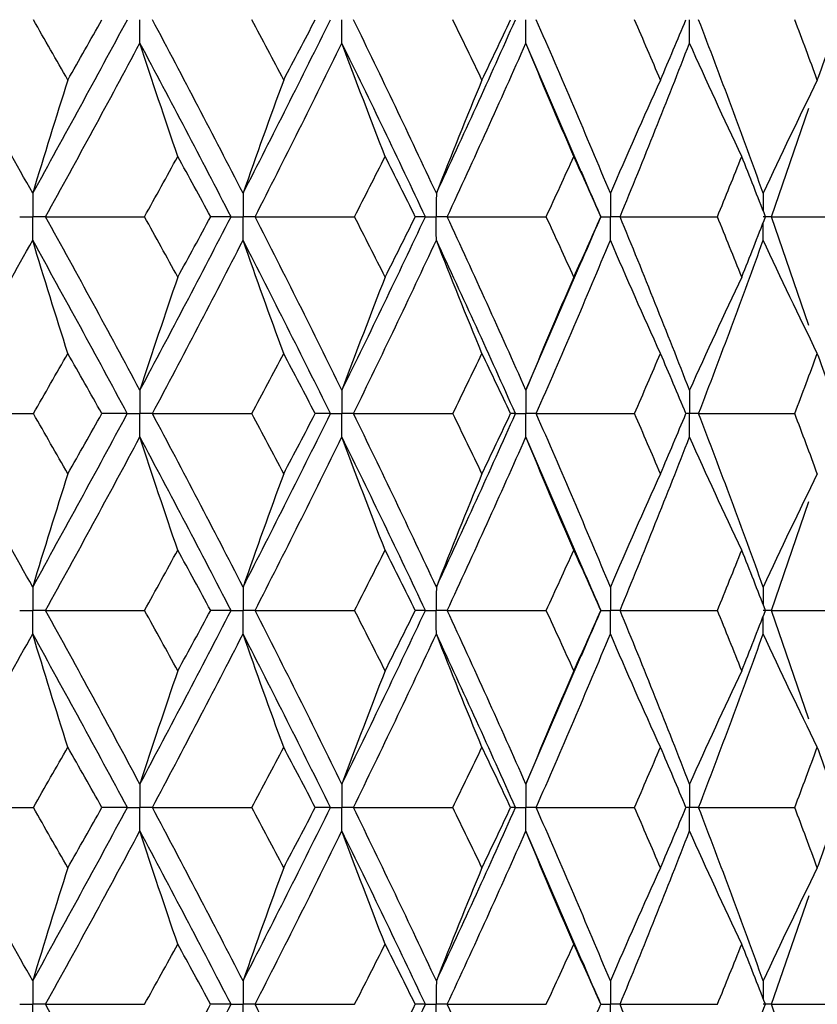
# Paper-space layout '_Right' of a CAD drawing. Header units: millimetres. Extents: x -25 to 310, y -1 to 320.
# Tile 43 of 51: x 10.38 to 16.56, y 40.03 to 47.65. Entities that reach past the tile are written whole.
import ezdxf

# ---------------------------------------------------------------- set-up
doc = ezdxf.new("R2010")
doc.units = ezdxf.units.MM

psp = doc.layouts.new('_Right')

# ---------------------------------------------------------------- linework, layer by layer
at = {"color": 7, "linetype": 'Continuous', "lineweight": 25}
for p, q in [((14.737, 46.4672), (14.3057, 47.4693)), ((16.2095, 46.1244), (16.4985, 46.9663)), ((14.8864, 46.1245), (14.8872, 46.1245)), ((16.499, 45.282), (16.2095, 46.1244)), ((14.3057, 44.7811), (14.738, 45.7845)), ((14.738, 43.4155), (14.3057, 44.4189)), ((16.2095, 43.0756), (16.499, 43.918)), ((14.8864, 43.0755), (14.8872, 43.0755)), ((16.4985, 42.2337), (16.2095, 43.0756)), ((14.3057, 41.7307), (14.737, 42.7328)), ((14.7414, 40.3571), (14.3057, 41.3679)), ((16.2096, 40.0253), (16.4995, 40.8687)), ((14.8861, 40.0253), (14.8869, 40.0252)), ((16.4989, 39.1831), (16.2096, 40.0253))]:
    psp.add_line(p, q, dxfattribs=at)
for points in [[(10.4844, 46.3059), (10.2361, 46.7541), (9.9841, 47.2026), (9.7287, 47.6507)], [(10.4844, 46.3059), (10.7327, 46.7541), (10.9773, 47.2026), (11.2178, 47.6507)], [(10.7566, 47.1831), (10.6681, 47.3389), (10.579, 47.4948), (10.4896, 47.6506)], [(10.7566, 47.1831), (10.8452, 47.3389), (10.9333, 47.4948), (11.0209, 47.6506)], [(12.1145, 46.3059), (11.8845, 46.7541), (11.6501, 47.2026), (11.4117, 47.6507)], [(12.1145, 46.3059), (12.3446, 46.7541), (12.5704, 47.2026), (12.7916, 47.6507)], [(12.4291, 47.1831), (12.347, 47.3389), (12.2644, 47.4948), (12.1813, 47.6506)], [(12.4291, 47.1831), (12.5111, 47.3389), (12.5927, 47.4948), (12.6737, 47.6506)], [(13.6119, 46.3059), (13.4026, 46.7541), (13.1884, 47.2026), (12.9697, 47.6507)], [(13.6119, 46.3059), (13.8213, 46.7541), (14.0258, 47.2026), (14.2252, 47.6507)], [(13.9654, 47.1831), (13.8907, 47.3389), (13.8154, 47.4948), (13.7396, 47.6506)], [(13.9654, 47.1831), (14.04, 47.3389), (14.1141, 47.4948), (14.1875, 47.6506)], [(14.9602, 46.3059), (14.7739, 46.7541), (14.5823, 47.2026), (14.3856, 47.6507)], [(15.3486, 47.1831), (15.2822, 47.3389), (15.2151, 47.4948), (15.1473, 47.6506)], [(15.3486, 47.1831), (15.4151, 47.3389), (15.4809, 47.4948), (15.546, 47.6506)], [(16.1446, 46.3059), (15.9833, 46.7541), (15.8163, 47.2026), (15.6439, 47.6507)], [(16.5637, 47.1831), (16.5062, 47.3389), (16.448, 47.4948), (16.3891, 47.6506)], [(16.5637, 47.1831), (16.6213, 47.3389), (16.6781, 47.4948), (16.7341, 47.6506)], [(10.5847, 46.1244), (10.832, 46.5726), (11.0755, 47.0211), (11.315, 47.4693)], [(11.6088, 46.5921), (11.5089, 46.8826), (11.411, 47.175), (11.315, 47.4693)], [(12.0212, 46.1244), (11.79, 46.5726), (11.5544, 47.0211), (11.315, 47.4693)], [(12.2074, 46.1244), (12.4363, 46.5726), (12.6609, 47.0211), (12.8809, 47.4693)], [(13.2153, 46.5921), (13.1017, 46.8826), (12.9902, 47.175), (12.8809, 47.4693)], [(13.5269, 46.1244), (13.3163, 46.5726), (13.1009, 47.0211), (12.8809, 47.4693)], [(13.6964, 46.1244), (13.9044, 46.5726), (14.1076, 47.0211), (14.3057, 47.4693)], [(14.6771, 46.5921), (14.5509, 46.8826), (14.4271, 47.175), (14.3057, 47.4693)], [(15.0353, 46.1244), (15.2202, 46.5726), (15.3997, 47.0211), (15.5737, 47.4693)], [(15.9781, 46.5921), (15.8407, 46.8826), (15.7059, 47.175), (15.5737, 47.4693)], [(10.7566, 47.1831), (10.6641, 46.8925), (10.5734, 46.6002), (10.4844, 46.3059)], [(12.4291, 47.1831), (12.3222, 46.8925), (12.2173, 46.6002), (12.1145, 46.3059)], [(13.9654, 47.1831), (13.8452, 46.8925), (13.7274, 46.6002), (13.6119, 46.3059)], [(15.3486, 47.1831), (15.2166, 46.8925), (15.0871, 46.6002), (14.9602, 46.3059)], [(16.5637, 47.1831), (16.4213, 46.8925), (16.2815, 46.6002), (16.1446, 46.3059)], [(11.351, 46.1245), (11.4374, 46.2804), (11.5233, 46.4362), (11.6088, 46.5921)], [(11.8636, 46.1245), (11.7791, 46.2804), (11.6942, 46.4362), (11.6088, 46.5921)], [(12.9782, 46.1245), (13.0578, 46.2804), (13.1368, 46.4362), (13.2153, 46.5921)], [(13.4491, 46.1245), (13.3717, 46.2804), (13.2938, 46.4362), (13.2153, 46.5921)], [(14.4632, 46.1245), (14.5351, 46.2804), (14.6064, 46.4362), (14.6771, 46.5921)], [(14.8872, 46.1245), (14.8178, 46.2804), (14.7478, 46.4362), (14.6771, 46.5921)], [(15.7898, 46.1245), (15.8533, 46.2804), (15.916, 46.4362), (15.9781, 46.5921)], [(16.1622, 46.1245), (16.1016, 46.2804), (16.0402, 46.4362), (15.9781, 46.5921)], [(10.5847, 46.1244), (10.8399, 46.1245), (11.0953, 46.1245), (11.351, 46.1245)], [(11.315, 44.7811), (11.0756, 45.2281), (10.8321, 45.6761), (10.5847, 46.1244)], [(11.315, 44.7811), (11.5543, 45.2281), (11.7898, 45.6761), (12.0212, 46.1244)], [(11.6088, 45.6572), (11.5233, 45.8129), (11.4374, 45.9687), (11.351, 46.1245)], [(11.6088, 45.6572), (11.6942, 45.8129), (11.7791, 45.9687), (11.8636, 46.1245)], [(12.0212, 46.1244), (11.9708, 46.1245), (11.9182, 46.1245), (11.8636, 46.1245)], [(12.2074, 46.1244), (12.4643, 46.1245), (12.7213, 46.1245), (12.9782, 46.1245)], [(12.8809, 44.7811), (12.661, 45.2281), (12.4364, 45.6761), (12.2074, 46.1244)], [(12.8809, 44.7811), (13.1007, 45.2281), (13.3162, 45.6761), (13.5269, 46.1244)], [(13.2153, 45.6572), (13.1369, 45.8129), (13.0578, 45.9687), (12.9782, 46.1245)], [(13.2153, 45.6572), (13.2938, 45.8129), (13.3717, 45.9687), (13.4491, 46.1245)], [(13.5269, 46.1244), (13.5031, 46.1245), (13.4772, 46.1245), (13.4491, 46.1245)], [(13.6964, 46.1244), (13.9522, 46.1245), (14.2079, 46.1245), (14.4632, 46.1245)], [(14.3057, 44.7811), (14.1077, 45.2281), (13.9045, 45.6761), (13.6964, 46.1244)], [(14.6771, 45.6572), (14.6065, 45.8129), (14.5352, 45.9687), (14.4632, 46.1245)], [(14.6771, 45.6572), (14.7478, 45.8129), (14.8178, 45.9687), (14.8872, 46.1245)], [(15.0353, 46.1244), (15.2873, 46.1245), (15.5388, 46.1245), (15.7898, 46.1245)], [(15.5737, 44.7811), (15.3998, 45.2281), (15.2203, 45.6761), (15.0353, 46.1244)], [(15.9781, 45.6572), (15.916, 45.8129), (15.8533, 45.9687), (15.7898, 46.1245)], [(15.9781, 45.6572), (16.0401, 45.8129), (16.1015, 45.9687), (16.1622, 46.1245)], [(16.2095, 46.1244), (16.4548, 46.1245), (16.6994, 46.1245), (16.9434, 46.1245)], [(9.7288, 44.6), (9.984, 45.0468), (10.236, 45.4947), (10.4844, 45.943)], [(10.7566, 45.0662), (10.6641, 45.3566), (10.5733, 45.6489), (10.4844, 45.943)], [(11.2177, 44.6), (10.9773, 45.0468), (10.7328, 45.4947), (10.4844, 45.943)], [(11.4118, 44.6), (11.65, 45.0468), (11.8844, 45.4947), (12.1145, 45.943)], [(12.4291, 45.0662), (12.3221, 45.3566), (12.2173, 45.6489), (12.1145, 45.943)], [(12.7915, 44.6), (12.5705, 45.0468), (12.3447, 45.4947), (12.1145, 45.943)], [(12.9698, 44.6), (13.1884, 45.0468), (13.4025, 45.4947), (13.6119, 45.943)], [(13.9654, 45.0662), (13.8452, 45.3566), (13.7274, 45.6489), (13.6119, 45.943)], [(14.2251, 44.6), (14.0258, 45.0468), (13.8213, 45.4947), (13.6119, 45.943)], [(14.3856, 44.6), (14.5822, 45.0468), (14.7738, 45.4947), (14.9602, 45.943)], [(15.3486, 45.0662), (15.2166, 45.3566), (15.0871, 45.6489), (14.9602, 45.943)], [(15.6439, 44.6), (15.8163, 45.0468), (15.9833, 45.4947), (16.1446, 45.943)], [(16.5637, 45.0662), (16.4212, 45.3566), (16.2815, 45.6489), (16.1446, 45.943)], [(11.6088, 45.6572), (11.5089, 45.3671), (11.411, 45.075), (11.315, 44.7811)], [(13.2153, 45.6572), (13.1017, 45.3671), (12.9902, 45.075), (12.8809, 44.7811)], [(14.6771, 45.6572), (14.5509, 45.3671), (14.4271, 45.075), (14.3057, 44.7811)], [(15.9781, 45.6572), (15.8407, 45.3671), (15.7059, 45.075), (15.5737, 44.7811)], [(10.4899, 44.6), (10.5793, 44.7553), (10.6682, 44.9107), (10.7566, 45.0662)], [(11.0205, 44.6), (10.9331, 44.7553), (10.8451, 44.9107), (10.7566, 45.0662)], [(12.1816, 44.6), (12.2646, 44.7553), (12.3471, 44.9107), (12.4291, 45.0662)], [(12.6733, 44.6), (12.5925, 44.7553), (12.511, 44.9107), (12.4291, 45.0662)], [(13.7399, 44.6), (13.8156, 44.7553), (13.8908, 44.9107), (13.9654, 45.0662)], [(14.1872, 44.6), (14.1139, 44.7553), (14.0399, 44.9107), (13.9654, 45.0662)], [(15.1476, 44.6), (15.2152, 44.7553), (15.2823, 44.9107), (15.3486, 45.0662)], [(15.5457, 44.6), (15.4807, 44.7553), (15.415, 44.9107), (15.3486, 45.0662)], [(16.3893, 44.6), (16.4482, 44.7553), (16.5063, 44.9107), (16.5637, 45.0662)], [(16.7339, 44.6), (16.6779, 44.7553), (16.6212, 44.9107), (16.5637, 45.0662)], [(9.7288, 44.6), (9.9821, 44.6), (10.2359, 44.6), (10.4899, 44.6)], [(10.4844, 43.257), (10.236, 43.7053), (9.984, 44.1532), (9.7288, 44.6)], [(10.4844, 43.257), (10.7328, 43.7053), (10.9773, 44.1532), (11.2177, 44.6)], [(10.7566, 44.1338), (10.6682, 44.2893), (10.5793, 44.4447), (10.4899, 44.6)], [(10.7566, 44.1338), (10.8451, 44.2893), (10.9331, 44.4447), (11.0205, 44.6)], [(11.2177, 44.6), (11.1541, 44.6), (11.0884, 44.6), (11.0205, 44.6)], [(11.4118, 44.6), (11.6683, 44.6), (11.9249, 44.6), (12.1816, 44.6)], [(12.1145, 43.257), (11.8844, 43.7053), (11.65, 44.1532), (11.4118, 44.6)], [(12.1145, 43.257), (12.3447, 43.7053), (12.5705, 44.1532), (12.7915, 44.6)], [(12.4291, 44.1338), (12.3471, 44.2893), (12.2646, 44.4447), (12.1816, 44.6)], [(12.4291, 44.1338), (12.511, 44.2893), (12.5925, 44.4447), (12.6733, 44.6)], [(12.7915, 44.6), (12.7543, 44.6), (12.7149, 44.6), (12.6733, 44.6)], [(13.6119, 43.257), (13.4025, 43.7053), (13.1884, 44.1532), (12.9698, 44.6)], [(12.9698, 44.6), (13.2266, 44.6), (13.4833, 44.6), (13.7399, 44.6)], [(13.6119, 43.257), (13.8213, 43.7053), (14.0258, 44.1532), (14.2251, 44.6)], [(13.9654, 44.1338), (13.8908, 44.2893), (13.8156, 44.4447), (13.7399, 44.6)], [(13.9654, 44.1338), (14.0399, 44.2893), (14.1139, 44.4447), (14.1872, 44.6)], [(14.2251, 44.6), (14.2147, 44.6), (14.2021, 44.6), (14.1872, 44.6)], [(14.9602, 43.257), (14.7738, 43.7053), (14.5822, 44.1532), (14.3856, 44.6)], [(14.3856, 44.6), (14.64, 44.6), (14.8939, 44.6), (15.1476, 44.6)], [(15.3486, 44.1338), (15.2823, 44.2893), (15.2152, 44.4447), (15.1476, 44.6)], [(15.3486, 44.1338), (15.415, 44.2893), (15.4807, 44.4447), (15.5457, 44.6)], [(16.1446, 43.257), (15.9833, 43.7053), (15.8163, 44.1532), (15.6439, 44.6)], [(15.6439, 44.6), (15.8929, 44.6), (16.1414, 44.6), (16.3893, 44.6)], [(16.5637, 44.1338), (16.5063, 44.2893), (16.4482, 44.4447), (16.3893, 44.6)], [(10.5847, 43.0756), (10.8321, 43.5239), (11.0756, 43.9719), (11.315, 44.4189)], [(11.6088, 43.5428), (11.5089, 43.8329), (11.411, 44.125), (11.315, 44.4189)], [(12.0212, 43.0756), (11.7898, 43.5239), (11.5543, 43.9719), (11.315, 44.4189)], [(12.2074, 43.0756), (12.4364, 43.5239), (12.661, 43.9719), (12.8809, 44.4189)], [(13.2153, 43.5428), (13.1017, 43.8329), (12.9902, 44.125), (12.8809, 44.4189)], [(13.5269, 43.0756), (13.3162, 43.5239), (13.1007, 43.9719), (12.8809, 44.4189)], [(13.6964, 43.0756), (13.9045, 43.5239), (14.1077, 43.9719), (14.3057, 44.4189)], [(14.6771, 43.5428), (14.5509, 43.8329), (14.4271, 44.125), (14.3057, 44.4189)], [(15.0353, 43.0756), (15.2203, 43.5239), (15.3998, 43.9719), (15.5737, 44.4189)], [(15.9781, 43.5428), (15.8407, 43.8329), (15.7059, 44.125), (15.5737, 44.4189)], [(10.7566, 44.1338), (10.6641, 43.8434), (10.5733, 43.5511), (10.4844, 43.257)], [(12.4291, 44.1338), (12.3221, 43.8434), (12.2173, 43.5511), (12.1145, 43.257)], [(13.9654, 44.1338), (13.8452, 43.8434), (13.7274, 43.5511), (13.6119, 43.257)], [(15.3486, 44.1338), (15.2166, 43.8434), (15.0871, 43.5511), (14.9602, 43.257)], [(16.5637, 44.1338), (16.4212, 43.8434), (16.2815, 43.5511), (16.1446, 43.257)], [(11.351, 43.0755), (11.4374, 43.2313), (11.5233, 43.3871), (11.6088, 43.5428)], [(11.8636, 43.0755), (11.7791, 43.2313), (11.6942, 43.3871), (11.6088, 43.5428)], [(12.9782, 43.0755), (13.0578, 43.2313), (13.1369, 43.3871), (13.2153, 43.5428)], [(13.4491, 43.0755), (13.3717, 43.2313), (13.2938, 43.3871), (13.2153, 43.5428)], [(14.4632, 43.0755), (14.5352, 43.2313), (14.6065, 43.3871), (14.6771, 43.5428)], [(14.8872, 43.0755), (14.8178, 43.2313), (14.7478, 43.3871), (14.6771, 43.5428)], [(15.7898, 43.0755), (15.8533, 43.2313), (15.916, 43.3871), (15.9781, 43.5428)], [(16.1622, 43.0755), (16.1015, 43.2313), (16.0401, 43.3871), (15.9781, 43.5428)], [(10.5847, 43.0756), (10.8399, 43.0755), (11.0953, 43.0755), (11.351, 43.0755)], [(11.315, 41.7307), (11.0755, 42.1789), (10.832, 42.6274), (10.5847, 43.0756)], [(11.315, 41.7307), (11.5544, 42.1789), (11.79, 42.6274), (12.0212, 43.0756)], [(11.6088, 42.6079), (11.5233, 42.7638), (11.4374, 42.9196), (11.351, 43.0755)], [(11.6088, 42.6079), (11.6942, 42.7638), (11.7791, 42.9196), (11.8636, 43.0755)], [(12.0212, 43.0756), (11.9708, 43.0755), (11.9182, 43.0755), (11.8636, 43.0755)], [(12.8809, 41.7307), (12.6609, 42.1789), (12.4363, 42.6274), (12.2074, 43.0756)], [(12.2074, 43.0756), (12.4643, 43.0755), (12.7213, 43.0755), (12.9782, 43.0755)], [(12.8809, 41.7307), (13.1009, 42.1789), (13.3163, 42.6274), (13.5269, 43.0756)], [(13.2153, 42.6079), (13.1368, 42.7638), (13.0578, 42.9196), (12.9782, 43.0755)], [(13.2153, 42.6079), (13.2938, 42.7638), (13.3717, 42.9196), (13.4491, 43.0755)], [(13.5269, 43.0756), (13.5031, 43.0755), (13.4772, 43.0755), (13.4491, 43.0755)], [(14.3057, 41.7307), (14.1076, 42.1789), (13.9044, 42.6274), (13.6964, 43.0756)], [(13.6964, 43.0756), (13.9522, 43.0755), (14.2079, 43.0755), (14.4632, 43.0755)], [(14.6771, 42.6079), (14.6064, 42.7638), (14.5351, 42.9196), (14.4632, 43.0755)], [(14.6771, 42.6079), (14.7478, 42.7638), (14.8178, 42.9196), (14.8872, 43.0755)], [(15.5737, 41.7307), (15.3997, 42.1789), (15.2202, 42.6274), (15.0353, 43.0756)], [(15.0353, 43.0756), (15.2873, 43.0755), (15.5388, 43.0755), (15.7898, 43.0755)], [(15.9781, 42.6079), (15.916, 42.7638), (15.8533, 42.9196), (15.7898, 43.0755)], [(15.9781, 42.6079), (16.0402, 42.7638), (16.1016, 42.9196), (16.1622, 43.0755)], [(16.2095, 43.0756), (16.4548, 43.0755), (16.6994, 43.0755), (16.9434, 43.0755)], [(9.7287, 41.5493), (9.9841, 41.9974), (10.2361, 42.4459), (10.4844, 42.8941)], [(10.7566, 42.0169), (10.6641, 42.3075), (10.5734, 42.5998), (10.4844, 42.8941)], [(11.2178, 41.5493), (10.9773, 41.9974), (10.7327, 42.4459), (10.4844, 42.8941)], [(11.4117, 41.5493), (11.6501, 41.9974), (11.8845, 42.4459), (12.1145, 42.8941)], [(12.4291, 42.0169), (12.3222, 42.3075), (12.2173, 42.5998), (12.1145, 42.8941)], [(12.7916, 41.5493), (12.5704, 41.9974), (12.3446, 42.4459), (12.1145, 42.8941)], [(12.9697, 41.5493), (13.1884, 41.9974), (13.4026, 42.4459), (13.6119, 42.8941)], [(13.9654, 42.0169), (13.8452, 42.3075), (13.7274, 42.5998), (13.6119, 42.8941)], [(14.2252, 41.5493), (14.0258, 41.9974), (13.8213, 42.4459), (13.6119, 42.8941)], [(14.3856, 41.5493), (14.5823, 41.9974), (14.7739, 42.4459), (14.9602, 42.8941)], [(15.3486, 42.0169), (15.2166, 42.3075), (15.0871, 42.5998), (14.9602, 42.8941)], [(15.6439, 41.5493), (15.8163, 41.9974), (15.9833, 42.4459), (16.1446, 42.8941)], [(16.5637, 42.0169), (16.4213, 42.3075), (16.2815, 42.5998), (16.1446, 42.8941)], [(11.6088, 42.6079), (11.5089, 42.3174), (11.411, 42.025), (11.315, 41.7307)], [(13.2153, 42.6079), (13.1017, 42.3174), (12.9902, 42.025), (12.8809, 41.7307)], [(14.6771, 42.6079), (14.5509, 42.3174), (14.4271, 42.025), (14.3057, 41.7307)], [(15.9781, 42.6079), (15.8407, 42.3174), (15.7059, 42.025), (15.5737, 41.7307)], [(10.4896, 41.5494), (10.579, 41.7052), (10.6681, 41.8611), (10.7566, 42.0169)], [(11.0209, 41.5494), (10.9333, 41.7052), (10.8452, 41.8611), (10.7566, 42.0169)], [(12.1813, 41.5494), (12.2644, 41.7052), (12.347, 41.8611), (12.4291, 42.0169)], [(12.6737, 41.5494), (12.5927, 41.7052), (12.5111, 41.8611), (12.4291, 42.0169)], [(13.7396, 41.5494), (13.8154, 41.7052), (13.8907, 41.8611), (13.9654, 42.0169)], [(14.1875, 41.5494), (14.1141, 41.7052), (14.04, 41.8611), (13.9654, 42.0169)], [(15.1473, 41.5494), (15.2151, 41.7052), (15.2822, 41.8611), (15.3486, 42.0169)], [(15.546, 41.5494), (15.4809, 41.7052), (15.4151, 41.8611), (15.3486, 42.0169)], [(16.3891, 41.5494), (16.448, 41.7052), (16.5062, 41.8611), (16.5637, 42.0169)], [(16.7341, 41.5494), (16.6781, 41.7052), (16.6213, 41.8611), (16.5637, 42.0169)], [(9.7287, 41.5493), (9.982, 41.5493), (10.2356, 41.5493), (10.4896, 41.5494)], [(10.4844, 40.2065), (10.2363, 40.6535), (9.9843, 41.101), (9.7287, 41.5493)], [(10.4844, 40.2065), (10.7325, 40.6535), (10.9771, 41.101), (11.2178, 41.5493)], [(10.7566, 41.0824), (10.6681, 41.2379), (10.5791, 41.3936), (10.4896, 41.5494)], [(10.7566, 41.0824), (10.8452, 41.2379), (10.9333, 41.3936), (11.0209, 41.5494)], [(11.2178, 41.5493), (11.1543, 41.5493), (11.0886, 41.5493), (11.0209, 41.5494)], [(11.4117, 41.5493), (11.6681, 41.5493), (11.9247, 41.5493), (12.1813, 41.5494)], [(12.1145, 40.2065), (11.8846, 40.6535), (11.6502, 41.101), (11.4117, 41.5493)], [(12.1145, 40.2065), (12.3445, 40.6535), (12.5702, 41.101), (12.7916, 41.5493)], [(12.4291, 41.0824), (12.347, 41.2379), (12.2644, 41.3936), (12.1813, 41.5494)], [(12.4291, 41.0824), (12.5111, 41.2379), (12.5927, 41.3936), (12.6737, 41.5494)], [(12.7916, 41.5493), (12.7544, 41.5493), (12.7151, 41.5493), (12.6737, 41.5494)], [(12.9697, 41.5493), (13.2264, 41.5493), (13.4831, 41.5493), (13.7396, 41.5494)], [(13.6119, 40.2065), (13.4027, 40.6535), (13.1886, 41.101), (12.9697, 41.5493)], [(13.6119, 40.2065), (13.8212, 40.6535), (14.0256, 41.101), (14.2252, 41.5493)], [(13.9654, 41.0824), (13.8907, 41.2379), (13.8154, 41.3936), (13.7396, 41.5494)], [(13.9654, 41.0824), (14.04, 41.2379), (14.1141, 41.3936), (14.1875, 41.5494)], [(14.2252, 41.5493), (14.2148, 41.5493), (14.2023, 41.5493), (14.1875, 41.5494)], [(14.3856, 41.5493), (14.6398, 41.5493), (14.8937, 41.5493), (15.1473, 41.5494)], [(14.9602, 40.2065), (14.774, 40.6535), (14.5824, 41.101), (14.3856, 41.5493)], [(15.3486, 41.0824), (15.2822, 41.2379), (15.2151, 41.3936), (15.1473, 41.5494)], [(15.3486, 41.0824), (15.4151, 41.2379), (15.4809, 41.3936), (15.546, 41.5494)], [(15.6439, 41.5493), (15.8928, 41.5493), (16.1413, 41.5493), (16.3891, 41.5494)], [(16.1446, 40.2065), (15.9834, 40.6535), (15.8165, 41.101), (15.6439, 41.5493)], [(16.5637, 41.0824), (16.5062, 41.2379), (16.448, 41.3936), (16.3891, 41.5494)], [(16.5637, 41.0824), (16.6212, 41.2379), (16.678, 41.3936), (16.7341, 41.5494)], [(10.5848, 40.0253), (10.8319, 40.4724), (11.0754, 40.9196), (11.315, 41.3679)], [(11.6088, 40.4913), (11.5089, 40.7816), (11.411, 41.0738), (11.315, 41.3679)], [(12.0211, 40.0253), (11.79, 40.4724), (11.5546, 40.9196), (11.315, 41.3679)], [(12.2075, 40.0253), (12.4363, 40.4724), (12.6608, 40.9196), (12.8809, 41.3679)], [(13.2153, 40.4913), (13.1016, 40.7816), (12.9901, 41.0738), (12.8809, 41.3679)], [(13.5269, 40.0253), (13.3163, 40.4724), (13.101, 40.9196), (12.8809, 41.3679)], [(13.6965, 40.0253), (13.9044, 40.4724), (14.1075, 40.9196), (14.3057, 41.3679)], [(14.6771, 40.4913), (14.5508, 40.7816), (14.427, 41.0738), (14.3057, 41.3679)], [(15.0354, 40.0253), (15.2202, 40.4724), (15.3996, 40.9196), (15.5737, 41.3679)], [(15.9781, 40.4913), (15.8406, 40.7816), (15.7058, 41.0738), (15.5737, 41.3679)], [(10.7566, 41.0824), (10.6641, 40.7922), (10.5734, 40.5003), (10.4844, 40.2065)], [(12.4291, 41.0824), (12.3222, 40.7922), (12.2173, 40.5003), (12.1145, 40.2065)], [(13.9654, 41.0824), (13.8453, 40.7922), (13.7274, 40.5003), (13.6119, 40.2065)], [(15.3486, 41.0824), (15.2167, 40.7922), (15.0872, 40.5003), (14.9602, 40.2065)], [(16.5637, 41.0824), (16.4213, 40.7922), (16.2816, 40.5003), (16.1446, 40.2065)], [(11.3513, 40.0252), (11.4376, 40.1805), (11.5234, 40.3358), (11.6088, 40.4913)], [(11.8632, 40.0252), (11.7789, 40.1805), (11.6941, 40.3358), (11.6088, 40.4913)], [(12.9785, 40.0252), (13.058, 40.1805), (13.1369, 40.3358), (13.2153, 40.4913)], [(13.4487, 40.0252), (13.3715, 40.1805), (13.2937, 40.3358), (13.2153, 40.4913)], [(14.4635, 40.0252), (14.5353, 40.1805), (14.6065, 40.3358), (14.6771, 40.4913)], [(14.8869, 40.0252), (14.8176, 40.1805), (14.7477, 40.3358), (14.6771, 40.4913)], [(15.7901, 40.0252), (15.8534, 40.1805), (15.9161, 40.3358), (15.9781, 40.4913)], [(16.162, 40.0252), (16.1014, 40.1805), (16.0401, 40.3358), (15.9781, 40.4913)], [(10.5848, 40.0253), (10.84, 40.0253), (11.0956, 40.0253), (11.3513, 40.0252)], [(11.315, 38.6818), (11.0754, 39.1302), (10.8319, 39.5783), (10.5848, 40.0253)], [(11.315, 38.6818), (11.5545, 39.1302), (11.79, 39.5783), (12.0211, 40.0253)], [(11.6088, 39.5588), (11.6941, 39.7143), (11.7789, 39.8698), (11.8632, 40.0252)], [(12.0211, 40.0253), (11.9706, 40.0253), (11.918, 40.0253), (11.8632, 40.0252)], [(12.8809, 38.6818), (12.6608, 39.1302), (12.4362, 39.5783), (12.2075, 40.0253)], [(12.2075, 40.0253), (12.4645, 40.0253), (12.7215, 40.0253), (12.9785, 40.0252)], [(12.8809, 38.6818), (13.1009, 39.1302), (13.3164, 39.5783), (13.5269, 40.0253)], [(13.2153, 39.5588), (13.2937, 39.7143), (13.3715, 39.8698), (13.4487, 40.0252)], [(13.5269, 40.0253), (13.503, 40.0253), (13.477, 40.0253), (13.4487, 40.0252)], [(14.3057, 38.6818), (14.1075, 39.1302), (13.9043, 39.5783), (13.6965, 40.0253)], [(13.6965, 40.0253), (13.9524, 40.0253), (14.2081, 40.0253), (14.4635, 40.0252)], [(14.6771, 39.5588), (14.7477, 39.7143), (14.8176, 39.8698), (14.8869, 40.0252)], [(15.5737, 38.6818), (15.3997, 39.1302), (15.2201, 39.5783), (15.0354, 40.0253)], [(15.0354, 40.0253), (15.2874, 40.0253), (15.539, 40.0253), (15.7901, 40.0252)], [(15.9781, 39.5588), (16.0401, 39.7143), (16.1014, 39.8698), (16.162, 40.0252)], [(16.2096, 40.0253), (16.4549, 40.0253), (16.6996, 40.0253), (16.9436, 40.0252)]]:
    psp.add_open_spline(points, degree=3, dxfattribs=at)
for points, knots in [([(11.315, 47.4693), (11.3149, 47.5182), (11.3149, 47.5671), (11.3149, 47.616), (11.3149, 47.6276), (11.3149, 47.6391), (11.3149, 47.6507)], [0, 0, 0, 0, 0.0001467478, 0.0001467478, 0.0001467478, 0.0001814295, 0.0001814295, 0.0001814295, 0.0001814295]), ([(12.8809, 47.4693), (12.8808, 47.5182), (12.8808, 47.5671), (12.8808, 47.616), (12.8808, 47.6276), (12.8808, 47.6391), (12.8808, 47.6507)], [0, 0, 0, 0, 0.0001467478, 0.0001467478, 0.0001467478, 0.0001814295, 0.0001814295, 0.0001814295, 0.0001814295]), ([(14.3057, 47.4693), (14.3056, 47.5182), (14.3056, 47.5671), (14.3055, 47.616), (14.3055, 47.6276), (14.3055, 47.6391), (14.3055, 47.6507)], [0, 0, 0, 0, 0.0001467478, 0.0001467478, 0.0001467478, 0.0001814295, 0.0001814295, 0.0001814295, 0.0001814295]), ([(15.5737, 47.4693), (15.5736, 47.5182), (15.5736, 47.5671), (15.5736, 47.616), (15.5736, 47.6276), (15.5736, 47.6391), (15.5736, 47.6507)], [0, 0, 0, 0, 0.0001467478, 0.0001467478, 0.0001467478, 0.0001814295, 0.0001814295, 0.0001814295, 0.0001814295]), ([(14.8878, 46.1251), (14.8727, 46.1594), (14.8212, 46.2764), (14.7714, 46.3935), (14.7361, 46.4762)], [0, 0, 0, 0, 0.293771, 1, 1, 1, 1]), ([(10.4844, 46.3059), (10.4843, 46.257), (10.4843, 46.2081), (10.4843, 46.1591), (10.4843, 46.1476), (10.4843, 46.136), (10.4843, 46.1244)], [0, 0, 0, 0, 0.0001467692, 0.0001467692, 0.0001467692, 0.0001814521, 0.0001814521, 0.0001814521, 0.0001814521]), ([(12.1145, 46.3059), (12.1145, 46.257), (12.1144, 46.2081), (12.1144, 46.1591), (12.1144, 46.1476), (12.1144, 46.136), (12.1144, 46.1244)], [0, 0, 0, 0, 0.0001467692, 0.0001467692, 0.0001467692, 0.0001814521, 0.0001814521, 0.0001814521, 0.0001814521]), ([(13.6119, 46.3059), (13.6119, 46.257), (13.6118, 46.2081), (13.6118, 46.1591), (13.6118, 46.1476), (13.6118, 46.136), (13.6118, 46.1244)], [0, 0, 0, 0, 0.0001467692, 0.0001467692, 0.0001467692, 0.0001814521, 0.0001814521, 0.0001814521, 0.0001814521]), ([(14.9602, 46.3059), (14.9601, 46.257), (14.9601, 46.2081), (14.9601, 46.1591), (14.9601, 46.1476), (14.9601, 46.136), (14.9601, 46.1244)], [0, 0, 0, 0, 0.0001467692, 0.0001467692, 0.0001467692, 0.0001814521, 0.0001814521, 0.0001814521, 0.0001814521]), ([(10.3837, 46.1244), (10.4075, 46.1244), (10.4314, 46.1244), (10.4552, 46.1244), (10.4649, 46.1244), (10.4746, 46.1244), (10.4843, 46.1244)], [0, 0, 0, 0, 0.0000851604, 0.0000851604, 0.0000851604, 0.0001198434, 0.0001198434, 0.0001198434, 0.0001198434]), ([(10.4844, 45.943), (10.4843, 45.9919), (10.4843, 46.0408), (10.4843, 46.0898), (10.4843, 46.1013), (10.4843, 46.1129), (10.4843, 46.1244)], [0, 0, 0, 0, 0.0001467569, 0.0001467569, 0.0001467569, 0.0001814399, 0.0001814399, 0.0001814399, 0.0001814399]), ([(10.5847, 46.1244), (10.5609, 46.1244), (10.5372, 46.1244), (10.5134, 46.1244), (10.5037, 46.1244), (10.494, 46.1244), (10.4843, 46.1244)], [0, 0, 0, 0, 0.0000851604, 0.0000851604, 0.0000851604, 0.0001198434, 0.0001198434, 0.0001198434, 0.0001198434]), ([(12.0212, 46.1244), (12.0433, 46.1244), (12.0654, 46.1244), (12.0875, 46.1244), (12.0964, 46.1244), (12.1054, 46.1244), (12.1144, 46.1244)], [0, 0, 0, 0, 0.0000851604, 0.0000851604, 0.0000851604, 0.0001198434, 0.0001198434, 0.0001198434, 0.0001198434]), ([(12.1145, 45.943), (12.1145, 45.9919), (12.1144, 46.0408), (12.1144, 46.0898), (12.1144, 46.1013), (12.1144, 46.1129), (12.1144, 46.1244)], [0, 0, 0, 0, 0.0001467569, 0.0001467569, 0.0001467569, 0.0001814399, 0.0001814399, 0.0001814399, 0.0001814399]), ([(12.2074, 46.1244), (12.1854, 46.1244), (12.1634, 46.1244), (12.1414, 46.1244), (12.1324, 46.1244), (12.1234, 46.1244), (12.1144, 46.1244)], [0, 0, 0, 0, 0.0000851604, 0.0000851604, 0.0000851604, 0.0001198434, 0.0001198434, 0.0001198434, 0.0001198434]), ([(13.5269, 46.1244), (13.5471, 46.1244), (13.5672, 46.1244), (13.5873, 46.1244), (13.5955, 46.1244), (13.6036, 46.1244), (13.6118, 46.1244)], [0, 0, 0, 0, 0.0000851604, 0.0000851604, 0.0000851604, 0.0001198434, 0.0001198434, 0.0001198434, 0.0001198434]), ([(13.6119, 45.943), (13.6119, 45.9919), (13.6118, 46.0408), (13.6118, 46.0898), (13.6118, 46.1013), (13.6118, 46.1129), (13.6118, 46.1244)], [0, 0, 0, 0, 0.0001467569, 0.0001467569, 0.0001467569, 0.0001814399, 0.0001814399, 0.0001814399, 0.0001814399]), ([(13.6964, 46.1244), (13.6764, 46.1244), (13.6564, 46.1244), (13.6363, 46.1244), (13.6282, 46.1244), (13.62, 46.1244), (13.6118, 46.1244)], [0, 0, 0, 0, 0.0000851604, 0.0000851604, 0.0000851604, 0.0001198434, 0.0001198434, 0.0001198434, 0.0001198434]), ([(14.7373, 45.7756), (14.7724, 45.858), (14.8219, 45.9741), (14.873, 46.0902), (14.8878, 46.1239)], [0, 0, 0, 0, 0.709658, 1, 1, 1, 1]), ([(14.9602, 45.943), (14.9601, 45.9919), (14.9601, 46.0408), (14.9601, 46.0898), (14.9601, 46.1013), (14.9601, 46.1129), (14.9601, 46.1244)], [0, 0, 0, 0, 0.0001467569, 0.0001467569, 0.0001467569, 0.0001814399, 0.0001814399, 0.0001814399, 0.0001814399]), ([(15.0353, 46.1244), (15.0175, 46.1244), (14.9997, 46.1244), (14.9819, 46.1244), (14.9746, 46.1244), (14.9673, 46.1244), (14.9601, 46.1244)], [0, 0, 0, 0, 0.0000851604, 0.0000851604, 0.0000851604, 0.0001198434, 0.0001198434, 0.0001198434, 0.0001198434]), ([(16.2095, 46.1244), (16.1941, 46.1244), (16.1787, 46.1244), (16.1633, 46.1244), (16.157, 46.1244), (16.1507, 46.1244), (16.1444, 46.1244)], [0, 0, 0, 0, 0.0000851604, 0.0000851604, 0.0000851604, 0.0001198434, 0.0001198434, 0.0001198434, 0.0001198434]), ([(11.315, 44.7811), (11.3149, 44.7323), (11.3149, 44.6835), (11.3149, 44.6347), (11.3149, 44.6231), (11.3149, 44.6116), (11.3149, 44.6)], [0, 0, 0, 0, 0.0001464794, 0.0001464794, 0.0001464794, 0.000181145, 0.000181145, 0.000181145, 0.000181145]), ([(12.8809, 44.7811), (12.8808, 44.7323), (12.8808, 44.6835), (12.8808, 44.6347), (12.8808, 44.6231), (12.8808, 44.6116), (12.8808, 44.6)], [0, 0, 0, 0, 0.0001464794, 0.0001464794, 0.0001464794, 0.000181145, 0.000181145, 0.000181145, 0.000181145]), ([(14.3057, 44.7811), (14.3056, 44.7323), (14.3056, 44.6835), (14.3055, 44.6347), (14.3055, 44.6231), (14.3055, 44.6116), (14.3055, 44.6)], [0, 0, 0, 0, 0.0001464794, 0.0001464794, 0.0001464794, 0.000181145, 0.000181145, 0.000181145, 0.000181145]), ([(15.5737, 44.7811), (15.5736, 44.7323), (15.5736, 44.6835), (15.5736, 44.6347), (15.5736, 44.6231), (15.5736, 44.6116), (15.5736, 44.6)], [0, 0, 0, 0, 0.0001464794, 0.0001464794, 0.0001464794, 0.000181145, 0.000181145, 0.000181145, 0.000181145]), ([(11.2177, 44.6), (11.2408, 44.6), (11.2638, 44.6), (11.2868, 44.6), (11.2962, 44.6), (11.3055, 44.6), (11.3149, 44.6)], [0, 0, 0, 0, 0.000085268, 0.000085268, 0.000085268, 0.0001199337, 0.0001199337, 0.0001199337, 0.0001199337]), ([(11.315, 44.4189), (11.3149, 44.4677), (11.3149, 44.5165), (11.3149, 44.5653), (11.3149, 44.5769), (11.3149, 44.5884), (11.3149, 44.6)], [0, 0, 0, 0, 0.0001464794, 0.0001464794, 0.0001464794, 0.000181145, 0.000181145, 0.000181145, 0.000181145]), ([(11.4118, 44.6), (11.3888, 44.6), (11.3659, 44.6), (11.3429, 44.6), (11.3336, 44.6), (11.3242, 44.6), (11.3149, 44.6)], [0, 0, 0, 0, 0.000085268, 0.000085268, 0.000085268, 0.0001199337, 0.0001199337, 0.0001199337, 0.0001199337]), ([(12.7915, 44.6), (12.8127, 44.6), (12.8339, 44.6), (12.855, 44.6), (12.8636, 44.6), (12.8722, 44.6), (12.8808, 44.6)], [0, 0, 0, 0, 0.000085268, 0.000085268, 0.000085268, 0.0001199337, 0.0001199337, 0.0001199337, 0.0001199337]), ([(12.8809, 44.4189), (12.8808, 44.4677), (12.8808, 44.5165), (12.8808, 44.5653), (12.8808, 44.5769), (12.8808, 44.5884), (12.8808, 44.6)], [0, 0, 0, 0, 0.0001464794, 0.0001464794, 0.0001464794, 0.000181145, 0.000181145, 0.000181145, 0.000181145]), ([(12.9698, 44.6), (12.9487, 44.6), (12.9276, 44.6), (12.9065, 44.6), (12.8979, 44.6), (12.8894, 44.6), (12.8808, 44.6)], [0, 0, 0, 0, 0.000085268, 0.000085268, 0.000085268, 0.0001199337, 0.0001199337, 0.0001199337, 0.0001199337]), ([(14.2251, 44.6), (14.2442, 44.6), (14.2633, 44.6), (14.2823, 44.6), (14.2901, 44.6), (14.2978, 44.6), (14.3055, 44.6)], [0, 0, 0, 0, 0.000085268, 0.000085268, 0.000085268, 0.0001199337, 0.0001199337, 0.0001199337, 0.0001199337]), ([(14.3057, 44.4189), (14.3056, 44.4677), (14.3056, 44.5165), (14.3055, 44.5653), (14.3055, 44.5769), (14.3055, 44.5884), (14.3055, 44.6)], [0, 0, 0, 0, 0.0001464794, 0.0001464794, 0.0001464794, 0.000181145, 0.000181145, 0.000181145, 0.000181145]), ([(14.3856, 44.6), (14.3667, 44.6), (14.3477, 44.6), (14.3287, 44.6), (14.321, 44.6), (14.3133, 44.6), (14.3055, 44.6)], [0, 0, 0, 0, 0.000085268, 0.000085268, 0.000085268, 0.0001199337, 0.0001199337, 0.0001199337, 0.0001199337]), ([(15.5737, 44.4189), (15.5736, 44.4677), (15.5736, 44.5165), (15.5736, 44.5653), (15.5736, 44.5769), (15.5736, 44.5884), (15.5736, 44.6)], [0, 0, 0, 0, 0.0001464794, 0.0001464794, 0.0001464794, 0.000181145, 0.000181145, 0.000181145, 0.000181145]), ([(15.6439, 44.6), (15.6273, 44.6), (15.6106, 44.6), (15.5939, 44.6), (15.5872, 44.6), (15.5804, 44.6), (15.5736, 44.6)], [0, 0, 0, 0, 0.000085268, 0.000085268, 0.000085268, 0.0001199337, 0.0001199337, 0.0001199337, 0.0001199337]), ([(14.8878, 43.0761), (14.873, 43.1098), (14.8219, 43.2259), (14.7724, 43.342), (14.7373, 43.4244)], [0, 0, 0, 0, 0.290341, 1, 1, 1, 1]), ([(10.4844, 43.257), (10.4843, 43.2081), (10.4843, 43.1592), (10.4843, 43.1102), (10.4843, 43.0987), (10.4843, 43.0871), (10.4843, 43.0756)], [0, 0, 0, 0, 0.0001467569, 0.0001467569, 0.0001467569, 0.0001814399, 0.0001814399, 0.0001814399, 0.0001814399]), ([(12.1145, 43.257), (12.1145, 43.2081), (12.1144, 43.1592), (12.1144, 43.1102), (12.1144, 43.0987), (12.1144, 43.0871), (12.1144, 43.0756)], [0, 0, 0, 0, 0.0001467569, 0.0001467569, 0.0001467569, 0.0001814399, 0.0001814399, 0.0001814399, 0.0001814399]), ([(13.6119, 43.257), (13.6119, 43.2081), (13.6118, 43.1592), (13.6118, 43.1102), (13.6118, 43.0987), (13.6118, 43.0871), (13.6118, 43.0756)], [0, 0, 0, 0, 0.0001467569, 0.0001467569, 0.0001467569, 0.0001814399, 0.0001814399, 0.0001814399, 0.0001814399]), ([(14.9602, 43.257), (14.9601, 43.2081), (14.9601, 43.1592), (14.9601, 43.1102), (14.9601, 43.0987), (14.9601, 43.0871), (14.9601, 43.0756)], [0, 0, 0, 0, 0.0001467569, 0.0001467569, 0.0001467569, 0.0001814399, 0.0001814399, 0.0001814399, 0.0001814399]), ([(10.3837, 43.0756), (10.4075, 43.0756), (10.4314, 43.0756), (10.4552, 43.0756), (10.4649, 43.0756), (10.4746, 43.0756), (10.4843, 43.0756)], [0, 0, 0, 0, 0.0000851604, 0.0000851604, 0.0000851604, 0.0001198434, 0.0001198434, 0.0001198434, 0.0001198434]), ([(10.4844, 42.8941), (10.4843, 42.943), (10.4843, 42.9919), (10.4843, 43.0409), (10.4843, 43.0524), (10.4843, 43.064), (10.4843, 43.0756)], [0, 0, 0, 0, 0.0001467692, 0.0001467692, 0.0001467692, 0.0001814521, 0.0001814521, 0.0001814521, 0.0001814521]), ([(10.5847, 43.0756), (10.5609, 43.0756), (10.5372, 43.0756), (10.5134, 43.0756), (10.5037, 43.0756), (10.494, 43.0756), (10.4843, 43.0756)], [0, 0, 0, 0, 0.0000851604, 0.0000851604, 0.0000851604, 0.0001198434, 0.0001198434, 0.0001198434, 0.0001198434]), ([(12.0212, 43.0756), (12.0433, 43.0756), (12.0654, 43.0756), (12.0875, 43.0756), (12.0964, 43.0756), (12.1054, 43.0756), (12.1144, 43.0756)], [0, 0, 0, 0, 0.0000851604, 0.0000851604, 0.0000851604, 0.0001198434, 0.0001198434, 0.0001198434, 0.0001198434]), ([(12.1145, 42.8941), (12.1145, 42.943), (12.1144, 42.9919), (12.1144, 43.0409), (12.1144, 43.0524), (12.1144, 43.064), (12.1144, 43.0756)], [0, 0, 0, 0, 0.0001467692, 0.0001467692, 0.0001467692, 0.0001814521, 0.0001814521, 0.0001814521, 0.0001814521]), ([(12.2074, 43.0756), (12.1854, 43.0756), (12.1634, 43.0756), (12.1414, 43.0756), (12.1324, 43.0756), (12.1234, 43.0756), (12.1144, 43.0756)], [0, 0, 0, 0, 0.0000851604, 0.0000851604, 0.0000851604, 0.0001198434, 0.0001198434, 0.0001198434, 0.0001198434]), ([(13.5269, 43.0756), (13.5471, 43.0756), (13.5672, 43.0756), (13.5873, 43.0756), (13.5955, 43.0756), (13.6036, 43.0756), (13.6118, 43.0756)], [0, 0, 0, 0, 0.0000851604, 0.0000851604, 0.0000851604, 0.0001198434, 0.0001198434, 0.0001198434, 0.0001198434]), ([(13.6119, 42.8941), (13.6119, 42.943), (13.6118, 42.9919), (13.6118, 43.0409), (13.6118, 43.0524), (13.6118, 43.064), (13.6118, 43.0756)], [0, 0, 0, 0, 0.0001467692, 0.0001467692, 0.0001467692, 0.0001814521, 0.0001814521, 0.0001814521, 0.0001814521]), ([(13.6964, 43.0756), (13.6764, 43.0756), (13.6564, 43.0756), (13.6363, 43.0756), (13.6282, 43.0756), (13.62, 43.0756), (13.6118, 43.0756)], [0, 0, 0, 0, 0.0000851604, 0.0000851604, 0.0000851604, 0.0001198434, 0.0001198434, 0.0001198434, 0.0001198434]), ([(14.7361, 42.7238), (14.7714, 42.8065), (14.8212, 42.9236), (14.8727, 43.0406), (14.8878, 43.0749)], [0, 0, 0, 0, 0.706225, 1, 1, 1, 1]), ([(14.9602, 42.8941), (14.9601, 42.943), (14.9601, 42.9919), (14.9601, 43.0409), (14.9601, 43.0524), (14.9601, 43.064), (14.9601, 43.0756)], [0, 0, 0, 0, 0.0001467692, 0.0001467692, 0.0001467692, 0.0001814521, 0.0001814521, 0.0001814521, 0.0001814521]), ([(15.0353, 43.0756), (15.0175, 43.0756), (14.9997, 43.0756), (14.9819, 43.0756), (14.9746, 43.0756), (14.9673, 43.0756), (14.9601, 43.0756)], [0, 0, 0, 0, 0.0000851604, 0.0000851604, 0.0000851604, 0.0001198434, 0.0001198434, 0.0001198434, 0.0001198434]), ([(16.2095, 43.0756), (16.1941, 43.0756), (16.1787, 43.0756), (16.1633, 43.0756), (16.157, 43.0756), (16.1507, 43.0756), (16.1444, 43.0756)], [0, 0, 0, 0, 0.0000851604, 0.0000851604, 0.0000851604, 0.0001198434, 0.0001198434, 0.0001198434, 0.0001198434]), ([(11.315, 41.7307), (11.3149, 41.6818), (11.3149, 41.6329), (11.3149, 41.584), (11.3149, 41.5724), (11.3149, 41.5609), (11.3149, 41.5493)], [0, 0, 0, 0, 0.0001467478, 0.0001467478, 0.0001467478, 0.0001814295, 0.0001814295, 0.0001814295, 0.0001814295]), ([(12.8809, 41.7307), (12.8808, 41.6818), (12.8808, 41.6329), (12.8808, 41.584), (12.8808, 41.5724), (12.8808, 41.5609), (12.8808, 41.5493)], [0, 0, 0, 0, 0.0001467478, 0.0001467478, 0.0001467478, 0.0001814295, 0.0001814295, 0.0001814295, 0.0001814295]), ([(14.3057, 41.7307), (14.3056, 41.6818), (14.3056, 41.6329), (14.3055, 41.584), (14.3055, 41.5724), (14.3055, 41.5609), (14.3055, 41.5493)], [0, 0, 0, 0, 0.0001467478, 0.0001467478, 0.0001467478, 0.0001814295, 0.0001814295, 0.0001814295, 0.0001814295]), ([(15.5737, 41.7307), (15.5736, 41.6818), (15.5736, 41.6329), (15.5736, 41.584), (15.5736, 41.5724), (15.5736, 41.5609), (15.5736, 41.5493)], [0, 0, 0, 0, 0.0001467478, 0.0001467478, 0.0001467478, 0.0001814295, 0.0001814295, 0.0001814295, 0.0001814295]), ([(11.2178, 41.5493), (11.2408, 41.5493), (11.2638, 41.5493), (11.2868, 41.5493), (11.2962, 41.5493), (11.3055, 41.5493), (11.3149, 41.5493)], [0, 0, 0, 0, 0.0000851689, 0.0000851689, 0.0000851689, 0.0001198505, 0.0001198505, 0.0001198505, 0.0001198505]), ([(11.315, 41.3679), (11.3149, 41.4168), (11.3149, 41.4657), (11.3149, 41.5146), (11.3149, 41.5262), (11.3149, 41.5378), (11.3149, 41.5493)], [0, 0, 0, 0, 0.0001467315, 0.0001467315, 0.0001467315, 0.0001814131, 0.0001814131, 0.0001814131, 0.0001814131]), ([(11.4117, 41.5493), (11.3888, 41.5493), (11.3659, 41.5493), (11.3429, 41.5493), (11.3336, 41.5493), (11.3242, 41.5493), (11.3149, 41.5493)], [0, 0, 0, 0, 0.0000851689, 0.0000851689, 0.0000851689, 0.0001198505, 0.0001198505, 0.0001198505, 0.0001198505]), ([(12.7916, 41.5493), (12.8127, 41.5493), (12.8339, 41.5493), (12.855, 41.5493), (12.8636, 41.5493), (12.8722, 41.5493), (12.8808, 41.5493)], [0, 0, 0, 0, 0.0000851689, 0.0000851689, 0.0000851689, 0.0001198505, 0.0001198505, 0.0001198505, 0.0001198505]), ([(12.8809, 41.3679), (12.8808, 41.4168), (12.8808, 41.4657), (12.8808, 41.5146), (12.8808, 41.5262), (12.8808, 41.5378), (12.8808, 41.5493)], [0, 0, 0, 0, 0.0001467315, 0.0001467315, 0.0001467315, 0.0001814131, 0.0001814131, 0.0001814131, 0.0001814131]), ([(12.9697, 41.5493), (12.9487, 41.5493), (12.9276, 41.5493), (12.9065, 41.5493), (12.8979, 41.5493), (12.8894, 41.5493), (12.8808, 41.5493)], [0, 0, 0, 0, 0.0000851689, 0.0000851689, 0.0000851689, 0.0001198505, 0.0001198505, 0.0001198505, 0.0001198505]), ([(14.2252, 41.5493), (14.2443, 41.5493), (14.2633, 41.5493), (14.2823, 41.5493), (14.2901, 41.5493), (14.2978, 41.5493), (14.3055, 41.5493)], [0, 0, 0, 0, 0.0000851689, 0.0000851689, 0.0000851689, 0.0001198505, 0.0001198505, 0.0001198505, 0.0001198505]), ([(14.3057, 41.3679), (14.3056, 41.4168), (14.3056, 41.4657), (14.3055, 41.5146), (14.3055, 41.5262), (14.3055, 41.5378), (14.3055, 41.5493)], [0, 0, 0, 0, 0.0001467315, 0.0001467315, 0.0001467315, 0.0001814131, 0.0001814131, 0.0001814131, 0.0001814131]), ([(14.3856, 41.5493), (14.3667, 41.5493), (14.3477, 41.5493), (14.3287, 41.5493), (14.321, 41.5493), (14.3133, 41.5493), (14.3055, 41.5493)], [0, 0, 0, 0, 0.0000851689, 0.0000851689, 0.0000851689, 0.0001198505, 0.0001198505, 0.0001198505, 0.0001198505]), ([(15.5737, 41.3679), (15.5736, 41.4168), (15.5736, 41.4657), (15.5736, 41.5146), (15.5736, 41.5262), (15.5736, 41.5378), (15.5736, 41.5493)], [0, 0, 0, 0, 0.0001467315, 0.0001467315, 0.0001467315, 0.0001814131, 0.0001814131, 0.0001814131, 0.0001814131]), ([(15.6439, 41.5493), (15.6273, 41.5493), (15.6106, 41.5493), (15.5939, 41.5493), (15.5872, 41.5493), (15.5804, 41.5493), (15.5736, 41.5493)], [0, 0, 0, 0, 0.0000851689, 0.0000851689, 0.0000851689, 0.0001198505, 0.0001198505, 0.0001198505, 0.0001198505]), ([(14.8875, 40.0259), (14.8741, 40.0564), (14.8242, 40.1697), (14.7758, 40.2831), (14.7404, 40.3659)], [0, 0, 0, 0, 0.269477, 1, 1, 1, 1]), ([(10.4844, 40.2065), (10.4843, 40.1577), (10.4843, 40.1089), (10.4843, 40.06), (10.4843, 40.0485), (10.4843, 40.0369), (10.4843, 40.0253)], [0, 0, 0, 0, 0.000146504, 0.000146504, 0.000146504, 0.0001811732, 0.0001811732, 0.0001811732, 0.0001811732]), ([(12.1145, 40.2065), (12.1145, 40.1577), (12.1144, 40.1089), (12.1144, 40.06), (12.1144, 40.0485), (12.1144, 40.0369), (12.1144, 40.0253)], [0, 0, 0, 0, 0.000146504, 0.000146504, 0.000146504, 0.0001811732, 0.0001811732, 0.0001811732, 0.0001811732]), ([(13.6119, 40.2065), (13.6119, 40.1577), (13.6118, 40.1089), (13.6118, 40.06), (13.6118, 40.0485), (13.6118, 40.0369), (13.6118, 40.0253)], [0, 0, 0, 0, 0.000146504, 0.000146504, 0.000146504, 0.0001811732, 0.0001811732, 0.0001811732, 0.0001811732]), ([(14.9602, 40.2065), (14.9601, 40.1577), (14.9601, 40.1089), (14.9601, 40.06), (14.9601, 40.0485), (14.9601, 40.0369), (14.9601, 40.0253)], [0, 0, 0, 0, 0.000146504, 0.000146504, 0.000146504, 0.0001811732, 0.0001811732, 0.0001811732, 0.0001811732]), ([(10.3836, 40.0253), (10.4075, 40.0253), (10.4314, 40.0253), (10.4552, 40.0253), (10.4649, 40.0253), (10.4746, 40.0253), (10.4843, 40.0253)], [0, 0, 0, 0, 0.0000852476, 0.0000852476, 0.0000852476, 0.0001199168, 0.0001199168, 0.0001199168, 0.0001199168]), ([(10.4844, 39.8441), (10.4843, 39.893), (10.4843, 39.9418), (10.4843, 39.9907), (10.4843, 40.0022), (10.4843, 40.0138), (10.4843, 40.0253)], [0, 0, 0, 0, 0.0001465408, 0.0001465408, 0.0001465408, 0.0001812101, 0.0001812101, 0.0001812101, 0.0001812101]), ([(10.5848, 40.0253), (10.561, 40.0253), (10.5372, 40.0253), (10.5134, 40.0253), (10.5037, 40.0253), (10.494, 40.0253), (10.4843, 40.0253)], [0, 0, 0, 0, 0.0000852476, 0.0000852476, 0.0000852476, 0.0001199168, 0.0001199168, 0.0001199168, 0.0001199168]), ([(12.0211, 40.0253), (12.0432, 40.0253), (12.0654, 40.0253), (12.0875, 40.0253), (12.0965, 40.0253), (12.1054, 40.0253), (12.1144, 40.0253)], [0, 0, 0, 0, 0.0000852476, 0.0000852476, 0.0000852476, 0.0001199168, 0.0001199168, 0.0001199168, 0.0001199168]), ([(12.1145, 39.8441), (12.1145, 39.893), (12.1144, 39.9418), (12.1144, 39.9907), (12.1144, 40.0022), (12.1144, 40.0138), (12.1144, 40.0253)], [0, 0, 0, 0, 0.0001465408, 0.0001465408, 0.0001465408, 0.0001812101, 0.0001812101, 0.0001812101, 0.0001812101]), ([(12.2075, 40.0253), (12.1855, 40.0253), (12.1634, 40.0253), (12.1414, 40.0253), (12.1324, 40.0253), (12.1234, 40.0253), (12.1144, 40.0253)], [0, 0, 0, 0, 0.0000852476, 0.0000852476, 0.0000852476, 0.0001199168, 0.0001199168, 0.0001199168, 0.0001199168]), ([(13.5269, 40.0253), (13.547, 40.0253), (13.5672, 40.0253), (13.5873, 40.0253), (13.5955, 40.0253), (13.6036, 40.0253), (13.6118, 40.0253)], [0, 0, 0, 0, 0.0000852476, 0.0000852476, 0.0000852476, 0.0001199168, 0.0001199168, 0.0001199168, 0.0001199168]), ([(13.6119, 39.8441), (13.6119, 39.893), (13.6118, 39.9418), (13.6118, 39.9907), (13.6118, 40.0022), (13.6118, 40.0138), (13.6118, 40.0253)], [0, 0, 0, 0, 0.0001465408, 0.0001465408, 0.0001465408, 0.0001812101, 0.0001812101, 0.0001812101, 0.0001812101]), ([(13.6965, 40.0253), (13.6764, 40.0253), (13.6564, 40.0253), (13.6363, 40.0253), (13.6281, 40.0253), (13.62, 40.0253), (13.6118, 40.0253)], [0, 0, 0, 0, 0.0000852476, 0.0000852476, 0.0000852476, 0.0001199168, 0.0001199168, 0.0001199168, 0.0001199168]), ([(14.9602, 39.8441), (14.9601, 39.893), (14.9601, 39.9418), (14.9601, 39.9907), (14.9601, 40.0022), (14.9601, 40.0138), (14.9601, 40.0253)], [0, 0, 0, 0, 0.0001465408, 0.0001465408, 0.0001465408, 0.0001812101, 0.0001812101, 0.0001812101, 0.0001812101]), ([(15.0354, 40.0253), (15.0176, 40.0253), (14.9997, 40.0253), (14.9819, 40.0253), (14.9746, 40.0253), (14.9673, 40.0253), (14.9601, 40.0253)], [0, 0, 0, 0, 0.0000852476, 0.0000852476, 0.0000852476, 0.0001199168, 0.0001199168, 0.0001199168, 0.0001199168]), ([(16.2096, 40.0253), (16.1942, 40.0253), (16.1787, 40.0253), (16.1633, 40.0253), (16.157, 40.0253), (16.1507, 40.0253), (16.1444, 40.0253)], [0, 0, 0, 0, 0.0000852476, 0.0000852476, 0.0000852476, 0.0001199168, 0.0001199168, 0.0001199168, 0.0001199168])]:
    psp.add_open_spline(points, degree=3, knots=knots, dxfattribs=at)
at = {"color": 8, "linetype": 'Continuous', "lineweight": 25}
for points in [[(16.1446, 46.3059), (16.1445, 46.2605), (16.1444, 46.2151), (16.1444, 46.1697)], [(16.1446, 45.943), (16.1445, 45.9884), (16.1444, 46.0339), (16.1444, 46.0793)], [(16.1446, 43.257), (16.1445, 43.2116), (16.1444, 43.1661), (16.1444, 43.1207)], [(16.1446, 42.8941), (16.1445, 42.9395), (16.1444, 42.9849), (16.1444, 43.0303)], [(16.1446, 40.2065), (16.1445, 40.1609), (16.1444, 40.1153), (16.1444, 40.0698)]]:
    psp.add_open_spline(points, degree=3, dxfattribs=at)
for points, knots in [([(14.8877, 46.1244), (14.9046, 46.1244), (14.9214, 46.1244), (14.9382, 46.1244), (14.9455, 46.1244), (14.9528, 46.1244), (14.9601, 46.1244)], [0.0000050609, 0.0000050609, 0.0000050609, 0.0000050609, 0.0000851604, 0.0000851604, 0.0000851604, 0.0001198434, 0.0001198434, 0.0001198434, 0.0001198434]), ([(15.5736, 44.6), (15.5668, 44.6), (15.5575, 44.6), (15.5482, 44.6), (15.5457, 44.6)], [0, 0, 0, 0, 0.7328621, 1, 1, 1, 1]), ([(14.8877, 43.0756), (14.9046, 43.0756), (14.9214, 43.0756), (14.9382, 43.0756), (14.9455, 43.0756), (14.9528, 43.0756), (14.9601, 43.0756)], [0.0000050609, 0.0000050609, 0.0000050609, 0.0000050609, 0.0000851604, 0.0000851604, 0.0000851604, 0.0001198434, 0.0001198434, 0.0001198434, 0.0001198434]), ([(15.5736, 41.5493), (15.5668, 41.5493), (15.5576, 41.5493), (15.5484, 41.5493), (15.546, 41.5493)], [0, 0, 0, 0, 0.739601, 1, 1, 1, 1]), ([(14.8875, 40.0253), (14.9044, 40.0253), (14.9213, 40.0253), (14.9382, 40.0253), (14.9455, 40.0253), (14.9528, 40.0253), (14.9601, 40.0253)], [0.000004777, 0.000004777, 0.000004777, 0.000004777, 0.0000852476, 0.0000852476, 0.0000852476, 0.0001199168, 0.0001199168, 0.0001199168, 0.0001199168])]:
    psp.add_open_spline(points, degree=3, knots=knots, dxfattribs=at)

doc.saveas('drawing.dxf')
